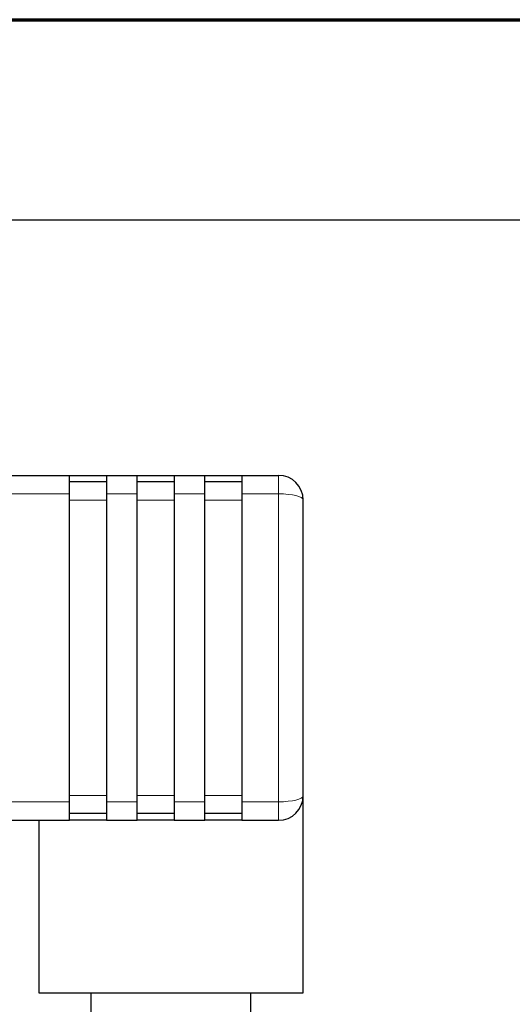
# Model space of a CAD drawing. Header units: millimetres. Extents: x 18 to 610, y -123 to 280.
# Tile 50 of 83: x 174 to 214, y 200 to 280. Entities that reach past the tile are written whole.
import ezdxf

# ---------------------------------------------------------------- set-up
doc = ezdxf.new("R2010")
doc.units = ezdxf.units.MM
doc.linetypes.add('SOLID', pattern=[0])
doc.styles.add('Arial', font='Arial.ttf', dxfattribs={"height": 7})
doc.dimstyles.get("Standard").update_dxf_attribs({"dimtxt": 5, "dimasz": 5, "dimexe": 0.18, "dimexo": 0.0625, "dimgap": 0.09, "dimtad": 0, "dimtih": 1, "dimtoh": 1, "dimdec": 4, "dimzin": 0, "dimdsep": 46, "dimtxsty": 'Arial', "dimcen": 0.09, "dimadec": 0, "dimazin": 0, "dimtfac": 1, "dimtdec": 4, "dimtofl": 0, "dimtmove": 0, "dimatfit": 3, "dimfxl": 0, "dimtolj": 1, "dimtzin": 0, "dimarcsym": 0})

# ---------------------------------------------------------------- blocks, each defined once
blk = doc.blocks.new('*D14')
at = {"color": 0, "lineweight": -2}
for p, q in [((156.045, 263.781), (243.976, 263.781)), ((242.016, 141.181), (242.016, 256.781)), ((203.444, 134.181), (243.976, 134.181))]:
    blk.add_line(p, q, dxfattribs=at)
at = {"color": 0}
for points in [[(243.182, 256.781), (240.849, 256.781), (242.016, 263.781)], [(240.849, 141.181), (243.182, 141.181), (242.016, 134.181)]]:
    blk.add_solid(points, dxfattribs=at)
at = {"layer": 'Defpoints', "color": 0}
for p in [(156.045, 263.781), (242.016, 263.781), (203.444, 134.181)]:
    blk.add_point(p, dxfattribs=at)
at = {"color": 0, "lineweight": 9, "insert": (234.942, 198.981), "char_height": 7, "attachment_point": 5, "rotation": 90, "style": 'Arial'}
blk.add_mtext('\\A1;129.6', dxfattribs=at)
blk = doc.blocks.new('BlockOfViews_9')
at = {"linetype": 'SOLID', "lineweight": 30}
for p, q in [((170.245, 243.038, 64.5), (178.245, 243.038, 64.5)), ((178.245, 243.038, 60), (181.245, 243.038, 60)), ((181.245, 243.038, 64.5), (183.745, 243.038, 64.5)), ((183.745, 243.038, 60), (186.745, 243.038, 60)), ((186.745, 243.038, 64.5), (189.245, 243.038, 64.5)), ((189.245, 243.038, 60), (192.245, 243.038, 60)), ((192.245, 243.038, 64.5), (195.245, 243.038, 64.5)), ((178.245, 242.538, 64), (181.245, 242.538, 64)), ((183.745, 242.538, 64), (186.745, 242.538, 64)), ((189.245, 242.538, 64), (192.245, 242.538, 64)), ((178.245, 216.538, 66), (178.245, 241.538, 66)), ((181.245, 241.538, 66), (181.245, 216.538, 66)), ((183.745, 216.538, 66), (183.745, 241.538, 66)), ((186.745, 241.538, 66), (186.745, 216.538, 66)), ((189.245, 216.538, 66), (189.245, 241.538, 66)), ((192.245, 241.538, 66), (192.245, 216.538, 66)), ((197.245, 217.038, 64), (197.245, 241.038, 64)), ((197.239, 201.038, 52.355), (197.245, 217.038, 52)), ((170.245, 215.038, 64.5), (178.245, 215.038, 64.5)), ((175.745, 215.038, 52), (175.745, 201.038, 52)), ((178.245, 215.624, 64.5), (181.245, 215.624, 64.5)), ((181.245, 215.038, 64.5), (178.245, 215.038, 64.5)), ((181.245, 215.038, 64.5), (183.745, 215.038, 64.5)), ((183.745, 215.624, 64.5), (186.745, 215.624, 64.5)), ((186.745, 215.038, 64.5), (183.745, 215.038, 64.5)), ((186.745, 215.038, 64.5), (189.245, 215.038, 64.5)), ((189.245, 215.624, 64.5), (192.245, 215.624, 64.5)), ((192.245, 215.038, 64.5), (189.245, 215.038, 64.5)), ((192.245, 215.038, 64.5), (195.245, 215.038, 64.5)), ((179.995, 201.038, 52), (179.995, 199.038, 52)), ((192.995, 199.038, 52), (192.995, 201.038, 52))]:
    blk.add_line(p, q, dxfattribs=at)
at = {"color": 196, "linetype": 'SOLID', "lineweight": 9}
for p, q in [((170.245, 241.538, 66), (178.245, 241.538, 66)), ((181.245, 241.538, 66), (183.745, 241.538, 66)), ((186.745, 241.538, 66), (189.245, 241.538, 66)), ((192.245, 241.538, 66), (195.245, 241.538, 66)), ((195.245, 241.538, 66), (195.245, 216.538, 66)), ((178.245, 241.038, 65.5), (181.245, 241.038, 65.5)), ((183.745, 241.038, 65.5), (186.745, 241.038, 65.5)), ((189.245, 241.038, 65.5), (192.245, 241.038, 65.5)), ((178.245, 217.038, 65.5), (181.245, 217.038, 65.5)), ((183.745, 217.038, 65.5), (186.745, 217.038, 65.5)), ((189.245, 217.038, 65.5), (192.245, 217.038, 65.5)), ((170.245, 216.538, 66), (178.245, 216.538, 66)), ((181.245, 216.538, 66), (183.745, 216.538, 66)), ((186.745, 216.538, 66), (189.245, 216.538, 66)), ((192.245, 216.538, 66), (195.245, 216.538, 66))]:
    blk.add_line(p, q, dxfattribs=at)
at = {"linetype": 'SOLID', "lineweight": 30, "extrusion": (-1, 0, 0)}
for centre, start, end in [((-241.538, 64.5, -178.245), 90, 180), ((-241.538, 64.5, -183.745), 90, 180), ((-241.538, 64.5, -189.245), 90, 180), ((-216.538, 64.5, -178.245), 0, 90), ((-216.538, 64.5, -183.745), 0, 90), ((-216.538, 64.5, -189.245), 0, 90)]:
    blk.add_arc(centre, 1.5, start, end, dxfattribs=at)
at = {"linetype": 'SOLID', "lineweight": 30, "extrusion": (1, 0, 0)}
for centre, start, end in [((241.538, 64.5, 181.245), 0, 90), ((241.538, 64.5, 186.745), 0, 90), ((241.538, 64.5, 192.245), 0, 90), ((216.538, 64.5, 181.245), 90, 180), ((216.538, 64.5, 186.745), 90, 180), ((216.538, 64.5, 192.245), 90, 180)]:
    blk.add_arc(centre, 1.5, start, end, dxfattribs=at)
at = {"color": 196, "linetype": 'SOLID', "lineweight": 9, "extrusion": (1, 0, 0)}
for centre, start, end in [((241.538, 64.5, 195.245), 0, 90), ((216.538, 64.5, 195.245), 90, 180)]:
    blk.add_arc(centre, 1.5, start, end, dxfattribs=at)
at = {"linetype": 'SOLID', "lineweight": 30, "extrusion": (0, 1, 0)}
blk.add_arc((-186.495, 52, 201.038), 10.75, 0, 178.10526, dxfattribs=at)
at = {"linetype": 'SOLID', "lineweight": 30, "extrusion": (-4.3083e-16, -0.242536, 0.970143)}
blk.add_ellipse((195.245, 241.038, 64), major_axis=(0, 2, 0.5), ratio=0.970143, start_param=4.712389, end_param=6.283185, dxfattribs=at)
at = {"color": 196, "linetype": 'SOLID', "lineweight": 9, "extrusion": (2.15415e-16, 0.970143, -0.242536)}
blk.add_ellipse((195.245, 241.038, 64), major_axis=(0, 0.5, 2), ratio=0.970143, start_param=0, end_param=1.570796, dxfattribs=at)
at = {"linetype": 'SOLID', "lineweight": 30, "extrusion": (-2.15415e-16, 0.242536, 0.970143)}
blk.add_ellipse((195.245, 217.038, 64), major_axis=(0, -2, 0.5), ratio=0.970143, start_param=0, end_param=1.570796, dxfattribs=at)
at = {"color": 196, "linetype": 'SOLID', "lineweight": 9, "extrusion": (-1.5079e-15, -0.970143, -0.242536)}
blk.add_ellipse((195.245, 217.038, 64), major_axis=(0, -0.5, 2), ratio=0.970143, start_param=4.712389, end_param=6.283185, dxfattribs=at)
blk = doc.blocks.new('A21-m2')
at = {"color": 51, "linetype": 'SOLID', "lineweight": 70}
blk.add_line((23.099, 280.032), (609.821, 280.032), dxfattribs=at)

msp = doc.modelspace()

# ---------------------------------------------------------------- block references
for name in ['A21-m2', 'BlockOfViews_9']:
    msp.add_blockref(name, (0, 0))

# ---------------------------------------------------------------- dimensions: what is measured, and where the dimension line sits
at = {"lineweight": 9}
dim = msp.add_linear_dim(base=(242.016, 263.781), p1=(203.444, 134.181), p2=(156.045, 263.781), angle=90, dimstyle='Standard', override={"dimtxt": 7, "dimasz": 7, "dimexe": 1.96, "dimexo": 0, "dimgap": 3.5, "dimtad": 1, "dimtih": 0, "dimtoh": 1, "dimdec": 1, "dimlfac": 1, "dimpost": '<>', "dimsah": 1, "dimse1": 0, "dimse2": 0, "dimtix": 1}, dxfattribs=at)
dim.commit()
dim.dimension.update_dxf_attribs({"geometry": '*D14', "text_midpoint": (242.016, 198.981), "dimtype": 160})

doc.saveas('drawing.dxf')
